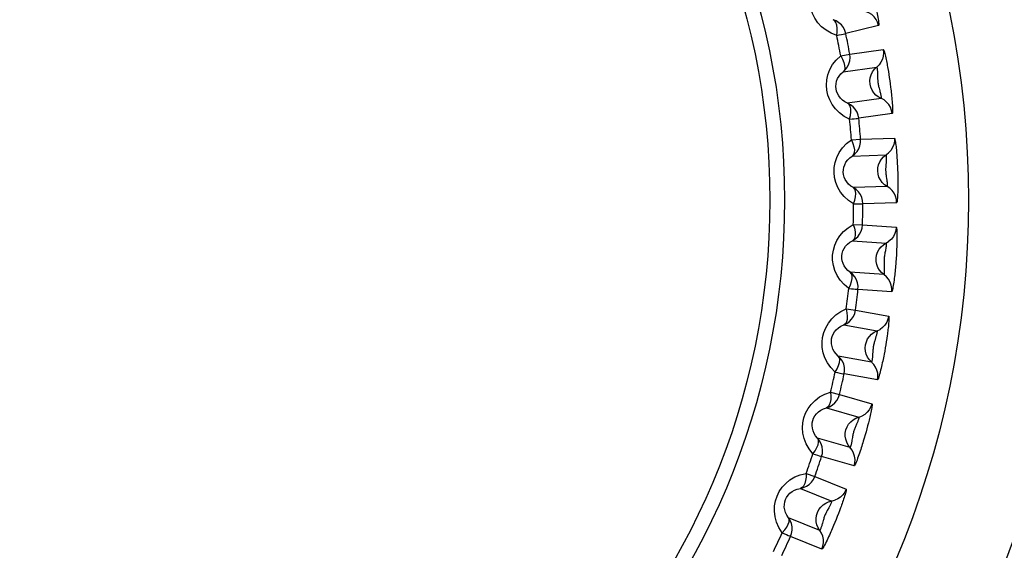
# Model space of a CAD drawing. Header units: millimetres. Extents: x -131 to 719, y -272 to 510.
# Tile 67 of 102: x 224 to 233, y 161 to 166. Entities that reach past the tile are written whole.
import ezdxf

# ---------------------------------------------------------------- set-up
doc = ezdxf.new("R2010")
doc.units = ezdxf.units.MM
doc.header["$LTSCALE"] = 23.1
doc.layers.get('0').update_dxf_attribs({"linetype": 'CONTINUOUS'})

msp = doc.modelspace()

# ---------------------------------------------------------------- linework, layer by layer
at = {"color": 7}
for p, q in [((232.0505, 165.8725), (231.7312, 165.7928)), ((231.6818, 165.5764), (231.7702, 165.5924)), ((231.7702, 165.5924), (232.0961, 165.6381)), ((231.7067, 165.4207), (232.0325, 165.4666)), ((232.0401, 165.3966), (232.0407, 165.3668)), ((232.1406, 165.4531), (232.1456, 165.4238)), ((232.1456, 165.4238), (232.1504, 165.3939)), ((232.1504, 165.3939), (232.155, 165.3637)), ((232.155, 165.3637), (232.1594, 165.3334)), ((232.1594, 165.3334), (232.1637, 165.3026)), ((232.0754, 165.1613), (231.7496, 165.1156)), ((232.1838, 165.0139), (231.8579, 164.968)), ((231.7862, 164.758), (231.8757, 164.7647)), ((231.8757, 164.7647), (232.2046, 164.776)), ((231.7947, 164.6006), (232.1234, 164.6121)), ((232.1237, 164.5417), (232.1212, 164.512)), ((232.2295, 164.5874), (232.2314, 164.5578)), ((232.2314, 164.5578), (232.2331, 164.5275)), ((232.2331, 164.5275), (232.2346, 164.497)), ((232.2346, 164.497), (232.2358, 164.4664)), ((232.2358, 164.4664), (232.2368, 164.4353)), ((232.1342, 164.304), (231.8054, 164.2926)), ((232.2266, 164.1461), (231.8977, 164.1345)), ((231.8044, 163.9332), (231.8942, 163.9304)), ((231.8942, 163.9304), (232.2224, 163.9073)), ((231.7964, 163.7757), (232.1246, 163.7528)), ((232.2237, 163.6371), (232.2215, 163.6025)), ((232.1031, 163.4452), (231.7749, 163.4683)), ((232.1785, 163.2786), (231.8502, 163.3014)), ((231.7364, 163.1109), (231.8253, 163.0988)), ((231.8253, 163.0988), (232.1493, 163.0416)), ((231.7119, 162.9551), (232.0359, 162.8981)), ((232.0215, 162.8292), (232.0129, 162.8007)), ((232.1302, 162.8225), (232.1256, 162.7925)), ((232.1345, 162.8519), (232.1302, 162.8225)), ((232.1155, 162.7322), (232.11, 162.7016)), ((232.1206, 162.7624), (232.1155, 162.7322)), ((232.1256, 162.7925), (232.1206, 162.7624)), ((231.9823, 162.5945), (231.6584, 162.6517)), ((232.0399, 162.4208), (231.7158, 162.4778)), ((231.5827, 162.3003), (231.6699, 162.279)), ((231.6699, 162.279), (231.9862, 162.1881)), ((231.5421, 162.1479), (231.8583, 162.0573)), ((231.8369, 161.9903), (231.8253, 161.9628)), ((231.9365, 161.943), (231.9284, 161.9135)), ((231.9443, 161.9723), (231.9365, 161.943)), ((231.9516, 162.0011), (231.9443, 161.9723)), ((231.7734, 161.761), (231.4572, 161.8517)), ((231.9202, 161.8841), (231.9115, 161.8541)), ((231.9284, 161.9135), (231.9202, 161.8841)), ((231.8124, 161.5823), (231.4961, 161.6728)), ((231.3452, 161.5102), (231.4296, 161.4799)), ((231.4296, 161.4799), (231.7347, 161.3565)), ((231.2889, 161.3629), (231.5939, 161.2397)), ((231.5655, 161.1753), (231.5512, 161.1492)), ((231.6808, 161.1741), (231.6704, 161.1462)), ((231.4784, 160.9539), (231.1734, 161.0772)), ((231.6486, 161.0894), (231.6373, 161.061)), ((231.6597, 161.1178), (231.6486, 161.0894)), ((231.6704, 161.1462), (231.6597, 161.1178)), ((231.6373, 161.061), (231.6255, 161.0321)), ((231.4986, 160.7721), (231.1934, 160.8952))]:
    msp.add_line(p, q, dxfattribs=at)
for points in [[(231.6433, 165.7745), (231.5878, 165.7965), (231.5387, 165.8246), (231.4957, 165.8595), (231.4594, 165.8991), (231.4305, 165.9419), (231.4085, 165.9872), (231.3934, 166.0335), (231.385, 166.0816), (231.3832, 166.132), (231.3887, 166.1834), (231.4021, 166.2354), (231.4237, 166.2863), (231.4539, 166.3341), (231.4925, 166.3795)], [(231.9913, 166.194), (231.9999, 166.1595), (232.0042, 166.1416), (232.0084, 166.1235), (232.0126, 166.1055), (232.0165, 166.0882), (232.0202, 166.0712), (232.0237, 166.0547), (232.0272, 166.0383), (232.0306, 166.0213), (232.034, 166.0041), (232.0374, 165.9865), (232.0405, 165.9689), (232.0435, 165.9515), (232.0462, 165.9347), (232.0485, 165.9188), (232.0503, 165.9043), (232.0516, 165.8916), (232.0521, 165.8816), (232.0517, 165.8754), (232.0505, 165.8725)], [(232.0505, 165.8725), (232.0412, 165.9031), (232.0267, 165.9315), (232.0073, 165.9569), (231.9838, 165.9785), (231.9568, 165.9956), (231.8988, 166.0193)], [(231.6433, 165.7745), (231.6473, 165.8114), (231.6481, 165.8458), (231.6439, 165.8759), (231.6355, 165.9004), (231.624, 165.918), (231.6081, 165.9282)], [(231.7312, 165.7928), (231.722, 165.8234), (231.7075, 165.8518), (231.6881, 165.8773), (231.6646, 165.899), (231.6377, 165.9161), (231.6081, 165.9282)], [(231.6433, 165.7745), (231.6674, 165.7793), (231.6883, 165.7838), (231.7056, 165.7875), (231.7187, 165.7902), (231.7273, 165.792), (231.7312, 165.7928)], [(231.7067, 165.4207), (231.7296, 165.443), (231.7482, 165.469), (231.7619, 165.4979), (231.7703, 165.5287), (231.773, 165.5606), (231.7702, 165.5924)], [(232.0961, 165.6381), (232.0989, 165.6063), (232.0961, 165.5744), (232.0877, 165.5436), (232.0739, 165.5148), (232.0554, 165.4888)], [(232.0961, 165.6381), (232.0981, 165.636), (232.1006, 165.631), (232.1036, 165.6227), (232.1068, 165.6119), (232.1102, 165.5997), (232.1136, 165.5861), (232.117, 165.5717), (232.1204, 165.5567), (232.1237, 165.5415), (232.1268, 165.5262), (232.1298, 165.5112), (232.1327, 165.4964), (232.1354, 165.4819), (232.138, 165.4676), (232.1406, 165.4531)], [(231.7686, 164.959), (231.7158, 164.9866), (231.67, 165.0196), (231.6309, 165.0587), (231.599, 165.1017), (231.5746, 165.1472), (231.5575, 165.1945), (231.5472, 165.2423), (231.5438, 165.291), (231.5472, 165.3412), (231.5579, 165.3917), (231.5767, 165.4422), (231.6035, 165.4907), (231.6386, 165.5352), (231.6818, 165.5764)], [(231.6818, 165.5764), (231.6993, 165.5437), (231.7129, 165.5121), (231.7203, 165.4826), (231.7218, 165.4568), (231.7176, 165.4362), (231.7067, 165.4207)], [(232.0482, 165.1757), (232.0239, 165.1946), (232.0032, 165.2174), (231.9866, 165.2434), (231.9747, 165.2718), (231.9678, 165.3018), (231.9662, 165.3326), (231.9698, 165.3632), (231.9785, 165.3927), (231.9922, 165.4203), (232.0103, 165.4452), (232.0554, 165.4888)], [(231.7496, 165.1156), (231.7226, 165.1287), (231.6989, 165.1452), (231.6787, 165.1644), (231.6624, 165.1857), (231.65, 165.2081), (231.6413, 165.2314), (231.6362, 165.255), (231.6345, 165.2791), (231.6364, 165.3039), (231.6421, 165.3289), (231.6519, 165.3539), (231.666, 165.3781), (231.6843, 165.4006), (231.7067, 165.4207)], [(232.0325, 165.4666), (232.0332, 165.4658), (232.034, 165.4636), (232.0349, 165.46), (232.0357, 165.4555), (232.0365, 165.4502), (232.0372, 165.4443), (232.0379, 165.438), (232.0385, 165.4314), (232.0389, 165.4245), (232.0394, 165.4175), (232.0397, 165.4106), (232.0399, 165.4036), (232.0401, 165.3966)], [(232.0407, 165.3668), (232.041, 165.3587), (232.0413, 165.3503), (232.0418, 165.3418), (232.0424, 165.333), (232.0433, 165.3242), (232.0444, 165.3153), (232.0457, 165.3064), (232.0472, 165.2973), (232.049, 165.2882), (232.051, 165.279), (232.0532, 165.2698), (232.0555, 165.2608), (232.0622, 165.2355)], [(232.1637, 165.3026), (232.1679, 165.2701), (232.17, 165.2532), (232.172, 165.2362), (232.1739, 165.2192), (232.1758, 165.2023), (232.1775, 165.1852), (232.1792, 165.1677), (232.1808, 165.15), (232.1824, 165.1318), (232.1837, 165.1136), (232.1849, 165.0956), (232.1859, 165.0782), (232.1866, 165.0617), (232.1869, 165.0466), (232.1868, 165.0335), (232.1863, 165.0231), (232.1853, 165.0167), (232.1838, 165.0139)], [(232.0622, 165.2355), (232.0643, 165.2274), (232.0663, 165.2193), (232.0683, 165.2111), (232.0701, 165.2032), (232.0717, 165.1954), (232.0731, 165.188), (232.0743, 165.181), (232.0752, 165.1748), (232.0758, 165.1693), (232.076, 165.165), (232.0759, 165.1623), (232.0754, 165.1613)], [(231.7686, 164.959), (231.7764, 164.9953), (231.7808, 165.0294), (231.7797, 165.0598), (231.774, 165.085), (231.7644, 165.1037), (231.7496, 165.1156)], [(231.8579, 164.968), (231.8519, 164.9994), (231.8405, 165.0292), (231.8239, 165.0566), (231.8028, 165.0806), (231.7778, 165.1004), (231.7496, 165.1156)], [(232.1838, 165.0139), (232.1777, 165.0453), (232.1662, 165.0751), (232.1497, 165.1024), (232.1285, 165.1263), (232.1035, 165.1462), (232.0482, 165.1757)], [(231.7686, 164.959), (231.7931, 164.9613), (231.8143, 164.9636), (231.8319, 164.9654), (231.8452, 164.9667), (231.8539, 164.9677), (231.8579, 164.968)], [(231.808, 164.1349), (231.7583, 164.1679), (231.7162, 164.2054), (231.6814, 164.2484), (231.6541, 164.2946), (231.6347, 164.3424), (231.6226, 164.3912), (231.6173, 164.4397), (231.6191, 164.4886), (231.6277, 164.5382), (231.6436, 164.5873), (231.6676, 164.6355), (231.6994, 164.681), (231.7389, 164.7215), (231.7862, 164.758)], [(231.7862, 164.758), (231.8002, 164.7236), (231.8104, 164.6908), (231.8146, 164.6607), (231.8134, 164.6349), (231.8071, 164.6148), (231.7947, 164.6006)], [(231.7947, 164.6006), (231.8198, 164.6203), (231.841, 164.6442), (231.8576, 164.6715), (231.8692, 164.7013), (231.8753, 164.7327), (231.8757, 164.7647)], [(232.2046, 164.776), (232.2041, 164.7441), (232.1979, 164.7127), (232.1864, 164.683), (232.1697, 164.6557), (232.1485, 164.6318)], [(232.2046, 164.776), (232.2064, 164.7738), (232.2084, 164.7685), (232.2105, 164.7599), (232.2126, 164.7489), (232.2146, 164.7364), (232.2166, 164.7225), (232.2185, 164.7078), (232.2203, 164.6926), (232.222, 164.6771), (232.2235, 164.6615), (232.2249, 164.6463), (232.2262, 164.6313), (232.2274, 164.6166), (232.2285, 164.6021), (232.2295, 164.5874)], [(232.1087, 164.3212), (232.0865, 164.3425), (232.0682, 164.3673), (232.0545, 164.3949), (232.0456, 164.4244), (232.0419, 164.455), (232.0435, 164.4858), (232.0503, 164.5158), (232.062, 164.5443), (232.0785, 164.5703), (232.0992, 164.5931), (232.1485, 164.6318)], [(231.8054, 164.2926), (231.7799, 164.3085), (231.7581, 164.3274), (231.7401, 164.3486), (231.726, 164.3714), (231.716, 164.395), (231.7098, 164.4191), (231.7072, 164.4431), (231.7081, 164.4672), (231.7125, 164.4917), (231.7208, 164.516), (231.7332, 164.5398), (231.7497, 164.5624), (231.7703, 164.5829), (231.7947, 164.6006)], [(232.1234, 164.6121), (232.1241, 164.6113), (232.1246, 164.609), (232.1251, 164.6054), (232.1255, 164.6007), (232.1257, 164.5954), (232.1258, 164.5895), (232.1258, 164.5831), (232.1257, 164.5765), (232.1255, 164.5696), (232.1251, 164.5626), (232.1247, 164.5556), (232.1243, 164.5487), (232.1237, 164.5417)], [(232.1212, 164.512), (232.1206, 164.5039), (232.1201, 164.4956), (232.1197, 164.487), (232.1194, 164.4783), (232.1193, 164.4694), (232.1194, 164.4604), (232.1198, 164.4514), (232.1204, 164.4422), (232.1212, 164.433), (232.1223, 164.4236), (232.1235, 164.4142), (232.1248, 164.4051), (232.1288, 164.3792)], [(232.2368, 164.4353), (232.2376, 164.4025), (232.2379, 164.3855), (232.2381, 164.3684), (232.2382, 164.3512), (232.2383, 164.3342), (232.2383, 164.3171), (232.2381, 164.2996), (232.2379, 164.2817), (232.2375, 164.2635), (232.237, 164.2453), (232.2363, 164.2272), (232.2354, 164.2098), (232.2344, 164.1933), (232.2331, 164.1783), (232.2317, 164.1652), (232.2301, 164.155), (232.2284, 164.1488), (232.2266, 164.1461)], [(232.1288, 164.3792), (232.1301, 164.3709), (232.1313, 164.3626), (232.1323, 164.3543), (232.1333, 164.3462), (232.1341, 164.3383), (232.1347, 164.3308), (232.1352, 164.3238), (232.1354, 164.3174), (232.1354, 164.3119), (232.1352, 164.3077), (232.1348, 164.305), (232.1342, 164.304)], [(231.808, 164.1349), (231.8195, 164.1702), (231.8274, 164.2036), (231.8295, 164.234), (231.8265, 164.2596), (231.8189, 164.2793), (231.8055, 164.2926)], [(231.8977, 164.1345), (231.895, 164.1664), (231.8868, 164.1972), (231.8732, 164.2262), (231.8547, 164.2522), (231.8319, 164.2746), (231.8055, 164.2926)], [(232.2266, 164.1461), (232.2238, 164.1779), (232.2155, 164.2088), (232.2019, 164.2377), (232.1834, 164.2637), (232.1606, 164.286), (232.1087, 164.3212)], [(231.808, 164.1349), (231.8325, 164.1346), (231.8539, 164.1347), (231.8716, 164.1347), (231.8849, 164.1346), (231.8937, 164.1346), (231.8977, 164.1345)], [(231.761, 163.3112), (231.715, 163.3492), (231.6771, 163.3909), (231.647, 163.4373), (231.6247, 163.4861), (231.6103, 163.5356), (231.6034, 163.5854), (231.6032, 163.6343), (231.6101, 163.6827), (231.6238, 163.7311), (231.6448, 163.7783), (231.6737, 163.8237), (231.71, 163.8656), (231.7536, 163.9018), (231.8044, 163.9332)], [(231.8044, 163.9332), (231.8147, 163.8975), (231.8215, 163.8638), (231.8226, 163.8334), (231.8186, 163.8079), (231.8103, 163.7885), (231.7964, 163.7757)], [(231.7964, 163.7757), (231.8234, 163.7927), (231.847, 163.8143), (231.8664, 163.8397), (231.881, 163.8681), (231.8904, 163.8987), (231.8942, 163.9304)], [(232.2224, 163.9073), (232.2186, 163.8756), (232.2092, 163.8451), (232.1946, 163.8167), (232.1752, 163.7913), (232.1516, 163.7698)], [(232.2224, 163.9073), (232.2242, 163.9046), (232.2258, 163.897), (232.2272, 163.8841), (232.2282, 163.8673), (232.2289, 163.8476), (232.2293, 163.8261), (232.2293, 163.804), (232.2291, 163.7814), (232.2287, 163.7589), (232.2282, 163.7366), (232.2274, 163.715), (232.2266, 163.694), (232.2257, 163.6741), (232.2247, 163.655), (232.2237, 163.6371)], [(231.7749, 163.4683), (231.7512, 163.4867), (231.7314, 163.5078), (231.7157, 163.5308), (231.7042, 163.555), (231.6967, 163.5795), (231.693, 163.6041), (231.6929, 163.6282), (231.6963, 163.6521), (231.7033, 163.676), (231.7141, 163.6993), (231.7289, 163.7217), (231.7477, 163.7424), (231.7703, 163.7606), (231.7964, 163.7757)], [(232.0795, 163.465), (232.0596, 163.4886), (232.0441, 163.5152), (232.0333, 163.544), (232.0276, 163.5743), (232.0271, 163.6051), (232.0318, 163.6355), (232.0417, 163.6647), (232.0564, 163.6918), (232.0755, 163.7159), (232.0985, 163.7365), (232.1516, 163.7698)], [(232.1246, 163.7528), (232.1252, 163.7517), (232.1255, 163.7485), (232.1254, 163.7432), (232.1251, 163.7361), (232.1243, 163.7278), (232.1233, 163.7186), (232.122, 163.7089), (232.1204, 163.6988), (232.1185, 163.6885), (232.1166, 163.678), (232.1126, 163.6569)], [(232.1126, 163.6569), (232.1106, 163.6464), (232.1089, 163.6361), (232.1074, 163.6261), (232.1061, 163.6161), (232.1051, 163.6061), (232.1043, 163.5959), (232.1038, 163.5853), (232.1036, 163.5747), (232.1037, 163.5642), (232.104, 163.554), (232.1044, 163.5444), (232.1048, 163.5354), (232.1053, 163.5269)], [(232.2215, 163.6025), (232.219, 163.5671), (232.2175, 163.5487), (232.216, 163.5301), (232.2144, 163.5118), (232.2127, 163.4941), (232.211, 163.4768), (232.2093, 163.46), (232.2075, 163.4433), (232.2055, 163.4262), (232.2034, 163.4087), (232.2012, 163.391), (232.1988, 163.3732), (232.1962, 163.3558), (232.1936, 163.339), (232.1908, 163.3232), (232.1881, 163.3088), (232.1854, 163.2964), (232.1828, 163.2867), (232.1805, 163.2809), (232.1785, 163.2786)], [(231.761, 163.3112), (231.7761, 163.3451), (231.7875, 163.3775), (231.7928, 163.4075), (231.7924, 163.4333), (231.7869, 163.4536), (231.7749, 163.4683)], [(231.8502, 163.3014), (231.8508, 163.3334), (231.8458, 163.3649), (231.8353, 163.3951), (231.8197, 163.423), (231.7993, 163.4476), (231.7749, 163.4683)], [(232.1053, 163.5269), (232.106, 163.5104), (232.1063, 163.5022), (232.1065, 163.494), (232.1066, 163.486), (232.1065, 163.4783), (232.1064, 163.471), (232.1061, 163.4641), (232.1056, 163.458), (232.1051, 163.4527), (232.1045, 163.4487), (232.1038, 163.4461), (232.1031, 163.4452)], [(232.1785, 163.2786), (232.1791, 163.3105), (232.174, 163.3421), (232.1635, 163.3722), (232.1478, 163.4), (232.1274, 163.4246), (232.0795, 163.465)], [(231.761, 163.3112), (231.7854, 163.3083), (231.8066, 163.3062), (231.8242, 163.3043), (231.8375, 163.3028), (231.8462, 163.3019), (231.8502, 163.3014)], [(231.6281, 162.4969), (231.5864, 162.5395), (231.553, 162.585), (231.5279, 162.6342), (231.5108, 162.6851), (231.5018, 162.7358), (231.5001, 162.7861), (231.505, 162.8347), (231.5169, 162.8821), (231.5356, 162.9288), (231.5614, 162.9736), (231.5949, 163.0157), (231.6354, 163.0536), (231.6825, 163.0851), (231.7364, 163.1109)], [(231.7364, 163.1109), (231.7429, 163.0744), (231.746, 163.0402), (231.7439, 163.0098), (231.7374, 162.9848), (231.7271, 162.9664), (231.7119, 162.9551)], [(231.7119, 162.9551), (231.7406, 162.9693), (231.7663, 162.9883), (231.7882, 163.0115), (231.8057, 163.0382), (231.8182, 163.0677), (231.8253, 163.0988)], [(232.1493, 163.0416), (232.1422, 163.0104), (232.1297, 162.981), (232.1122, 162.9543), (232.0902, 162.9311), (232.0645, 162.9122)], [(232.1493, 163.0416), (232.1507, 163.039), (232.1515, 163.0334), (232.1518, 163.0245), (232.1515, 163.0134), (232.1509, 163.0007), (232.15, 162.9867), (232.1488, 162.972), (232.1474, 162.9567), (232.1458, 162.9411), (232.144, 162.9256), (232.1423, 162.9104), (232.1404, 162.8955), (232.1385, 162.8809), (232.1366, 162.8664), (232.1345, 162.8519)], [(231.6584, 162.6517), (231.6368, 162.6725), (231.6193, 162.6956), (231.6061, 162.7201), (231.5971, 162.7453), (231.5922, 162.7704), (231.5912, 162.7953), (231.5936, 162.8193), (231.5995, 162.8427), (231.6089, 162.8657), (231.6221, 162.8878), (231.6392, 162.9085), (231.66, 162.9271), (231.6844, 162.9429), (231.7119, 162.9551)], [(231.961, 162.6166), (231.9437, 162.6421), (231.931, 162.6702), (231.9233, 162.7), (231.9207, 162.7307), (231.9235, 162.7614), (231.9314, 162.7911), (231.9443, 162.8191), (231.9617, 162.8445), (231.9833, 162.8666), (232.0082, 162.8846), (232.0645, 162.9122)], [(232.0359, 162.8981), (232.0363, 162.8971), (232.0364, 162.8948), (232.0361, 162.8911), (232.0355, 162.8865), (232.0346, 162.8813), (232.0335, 162.8755), (232.0322, 162.8692), (232.0307, 162.8627), (232.029, 162.8561), (232.0273, 162.8493), (232.0254, 162.8426), (232.0235, 162.8359), (232.0215, 162.8292)], [(232.0129, 162.8007), (232.0106, 162.7929), (232.0084, 162.7848), (232.0062, 162.7765), (232.0041, 162.768), (232.0022, 162.7594), (232.0004, 162.7506), (231.9989, 162.7416), (231.9976, 162.7325), (231.9965, 162.7233), (231.9955, 162.7139), (231.9948, 162.7045), (231.9942, 162.6953), (231.9927, 162.6692)], [(232.11, 162.7016), (232.1039, 162.6693), (232.1007, 162.6527), (232.0974, 162.6359), (232.094, 162.6191), (232.0905, 162.6024), (232.0869, 162.5857), (232.0831, 162.5685), (232.0792, 162.5511), (232.075, 162.5334), (232.0707, 162.5157), (232.0663, 162.4982), (232.0618, 162.4813), (232.0573, 162.4654), (232.053, 162.451), (232.0489, 162.4385), (232.0452, 162.4288), (232.0422, 162.423), (232.0399, 162.4208)], [(231.6281, 162.4969), (231.6467, 162.529), (231.6614, 162.5601), (231.6698, 162.5893), (231.6722, 162.6151), (231.6688, 162.6359), (231.6584, 162.6516)], [(231.7158, 162.4778), (231.7198, 162.5096), (231.7181, 162.5415), (231.7108, 162.5726), (231.6982, 162.6019), (231.6805, 162.6286), (231.6584, 162.6516)], [(232.0399, 162.4208), (232.0438, 162.4525), (232.0421, 162.4844), (232.0348, 162.5155), (232.0221, 162.5448), (232.0044, 162.5714), (231.961, 162.6166)], [(231.9927, 162.6692), (231.9922, 162.6608), (231.9917, 162.6524), (231.991, 162.6441), (231.9902, 162.6359), (231.9894, 162.6281), (231.9884, 162.6206), (231.9874, 162.6136), (231.9863, 162.6074), (231.9852, 162.602), (231.9841, 162.5978), (231.9831, 162.5953), (231.9823, 162.5945)], [(231.6281, 162.4969), (231.6521, 162.4915), (231.673, 162.4872), (231.6902, 162.4834), (231.7033, 162.4806), (231.7119, 162.4788), (231.7158, 162.4778)], [(231.4109, 161.701), (231.3738, 161.7477), (231.3454, 161.7964), (231.3256, 161.848), (231.3139, 161.9004), (231.3102, 161.9518), (231.3138, 162.002), (231.3238, 162.0498), (231.3405, 162.0957), (231.364, 162.1402), (231.3944, 162.182), (231.4321, 162.2204), (231.4763, 162.2539), (231.5264, 162.2803), (231.5827, 162.3003)], [(231.5827, 162.3003), (231.5854, 162.2633), (231.5849, 162.2289), (231.5797, 162.199), (231.5705, 162.1748), (231.5583, 162.1576), (231.5421, 162.1479)], [(231.5421, 162.1479), (231.5721, 162.159), (231.5996, 162.1752), (231.6239, 162.196), (231.6441, 162.2208), (231.6596, 162.2487), (231.6699, 162.279)], [(231.4572, 161.8517), (231.4378, 161.8747), (231.4229, 161.8995), (231.4123, 161.9252), (231.406, 161.9512), (231.4038, 161.9768), (231.4053, 162.0016), (231.4102, 162.0252), (231.4185, 162.0479), (231.4303, 162.0698), (231.4457, 162.0903), (231.4649, 162.1092), (231.4876, 162.1255), (231.5134, 162.1386), (231.5421, 162.1479)], [(231.9862, 162.1881), (231.9758, 162.1579), (231.9603, 162.13), (231.9401, 162.1053), (231.9158, 162.0845), (231.8883, 162.0684)], [(231.9862, 162.1881), (231.9872, 162.1854), (231.9875, 162.1798), (231.9868, 162.171), (231.9854, 162.1599), (231.9835, 162.1473), (231.9811, 162.1336), (231.9783, 162.119), (231.9753, 162.1039), (231.9721, 162.0887), (231.9688, 162.0734), (231.9654, 162.0585), (231.962, 162.0438), (231.9586, 162.0295), (231.9552, 162.0153), (231.9516, 162.0011)], [(231.7544, 161.7852), (231.7399, 161.8124), (231.7302, 161.8416), (231.7256, 161.8721), (231.7263, 161.9029), (231.7323, 161.9331), (231.7433, 161.9619), (231.759, 161.9884), (231.779, 162.0118), (231.8027, 162.0315), (231.8294, 162.0468), (231.8883, 162.0684)], [(231.8583, 162.0573), (231.8587, 162.0563), (231.8585, 162.054), (231.8578, 162.0504), (231.8568, 162.0459), (231.8553, 162.0407), (231.8536, 162.0351), (231.8517, 162.029), (231.8495, 162.0227), (231.8471, 162.0163), (231.8447, 162.0097), (231.8421, 162.0032), (231.8395, 161.9967), (231.8369, 161.9903)], [(231.8253, 161.9628), (231.8222, 161.9553), (231.8191, 161.9475), (231.8161, 161.9395), (231.8131, 161.9313), (231.8103, 161.9229), (231.8077, 161.9143), (231.8052, 161.9056), (231.803, 161.8967), (231.8009, 161.8876), (231.799, 161.8784), (231.7972, 161.8691), (231.7957, 161.86), (231.7915, 161.8342)], [(231.4109, 161.701), (231.4327, 161.7309), (231.4506, 161.7603), (231.462, 161.7885), (231.467, 161.8139), (231.4658, 161.8349), (231.4572, 161.8517)], [(231.4961, 161.6728), (231.5034, 161.704), (231.505, 161.7359), (231.501, 161.7676), (231.4915, 161.7981), (231.4767, 161.8264), (231.4572, 161.8517)], [(231.9115, 161.8541), (231.9021, 161.8227), (231.8972, 161.8065), (231.8921, 161.7901), (231.8869, 161.7738), (231.8817, 161.7576), (231.8764, 161.7413), (231.8709, 161.7246), (231.8651, 161.7078), (231.8591, 161.6905), (231.853, 161.6734), (231.8467, 161.6564), (231.8405, 161.6401), (231.8344, 161.6247), (231.8286, 161.6109), (231.8232, 161.5989), (231.8185, 161.5896), (231.815, 161.5842), (231.8124, 161.5823)], [(231.8124, 161.5823), (231.8197, 161.6134), (231.8213, 161.6453), (231.8173, 161.677), (231.8077, 161.7074), (231.7929, 161.7357), (231.7544, 161.7852)], [(231.7915, 161.8342), (231.7901, 161.8259), (231.7887, 161.8176), (231.7872, 161.8094), (231.7856, 161.8014), (231.7839, 161.7936), (231.7821, 161.7863), (231.7804, 161.7795), (231.7787, 161.7734), (231.777, 161.7681), (231.7755, 161.7641), (231.7742, 161.7617), (231.7734, 161.761)], [(231.4109, 161.701), (231.4341, 161.6931), (231.4544, 161.6866), (231.4712, 161.6811), (231.4839, 161.6769), (231.4923, 161.6742), (231.4961, 161.6728)], [(231.1116, 160.9321), (231.0796, 160.9826), (231.0563, 161.0342), (231.0421, 161.0877), (231.036, 161.1412), (231.0378, 161.1929), (231.0467, 161.2425), (231.0617, 161.2888), (231.0831, 161.3324), (231.1113, 161.3743), (231.146, 161.4127), (231.1874, 161.4468), (231.2348, 161.4753), (231.2872, 161.4962), (231.3452, 161.5102)], [(231.3452, 161.5102), (231.3439, 161.4731), (231.3399, 161.439), (231.3316, 161.4097), (231.3199, 161.3866), (231.306, 161.3708), (231.2889, 161.3629)], [(231.2889, 161.3629), (231.3198, 161.3708), (231.3489, 161.384), (231.3752, 161.4021), (231.3979, 161.4247), (231.4162, 161.4509), (231.4296, 161.4799)], [(231.1734, 161.0772), (231.1565, 161.1021), (231.1442, 161.1284), (231.1364, 161.1552), (231.1329, 161.1818), (231.1334, 161.2075), (231.1376, 161.2321), (231.145, 161.2549), (231.1556, 161.2765), (231.1697, 161.2971), (231.1872, 161.3159), (231.2082, 161.3326), (231.2324, 161.3464), (231.2594, 161.3567), (231.2889, 161.3629)], [(231.7347, 161.3565), (231.7212, 161.3275), (231.7029, 161.3014), (231.6802, 161.2789), (231.6539, 161.2608), (231.6248, 161.2476)], [(231.7347, 161.3565), (231.7355, 161.3537), (231.7351, 161.3481), (231.7335, 161.3393), (231.731, 161.3285), (231.7277, 161.3162), (231.7239, 161.3027), (231.7197, 161.2885), (231.7151, 161.2739), (231.7103, 161.259), (231.7054, 161.2442), (231.7005, 161.2297), (231.6956, 161.2155), (231.6907, 161.2016), (231.6858, 161.1878), (231.6808, 161.1741)], [(231.4621, 160.98), (231.4505, 161.0085), (231.4439, 161.0386), (231.4425, 161.0694), (231.4465, 161.0999), (231.4555, 161.1294), (231.4695, 161.1569), (231.4879, 161.1816), (231.5102, 161.2028), (231.5359, 161.2198), (231.564, 161.2323), (231.6248, 161.2476)], [(231.5939, 161.2397), (231.5941, 161.2387), (231.5937, 161.2364), (231.5927, 161.2329), (231.5911, 161.2285), (231.5892, 161.2235), (231.5869, 161.2181), (231.5843, 161.2123), (231.5815, 161.2062), (231.5784, 161.2001), (231.5753, 161.1938), (231.5721, 161.1876), (231.5688, 161.1814), (231.5655, 161.1753)], [(231.1116, 160.9321), (231.1365, 160.9596), (231.1573, 160.987), (231.1716, 161.0138), (231.1793, 161.0385), (231.1803, 161.0596), (231.1734, 161.0772)], [(231.1934, 160.8952), (231.2039, 160.9254), (231.2089, 160.957), (231.2083, 160.989), (231.202, 161.0203), (231.1902, 161.05), (231.1734, 161.0772)], [(231.5512, 161.1492), (231.5473, 161.1421), (231.5434, 161.1347), (231.5396, 161.127), (231.5357, 161.1191), (231.5321, 161.111), (231.5285, 161.1028), (231.5252, 161.0944), (231.522, 161.0858), (231.519, 161.077), (231.5161, 161.068), (231.5134, 161.059), (231.5109, 161.0501), (231.5041, 161.0248)], [(231.4986, 160.7721), (231.509, 160.8023), (231.514, 160.8338), (231.5133, 160.8658), (231.507, 160.8971), (231.4952, 160.9267), (231.4621, 160.98)], [(231.5041, 161.0248), (231.5018, 161.0167), (231.4995, 161.0086), (231.4972, 161.0006), (231.4947, 160.9928), (231.4923, 160.9853), (231.4898, 160.9781), (231.4873, 160.9715), (231.485, 160.9657), (231.4827, 160.9606), (231.4808, 160.9568), (231.4793, 160.9545), (231.4784, 160.9539)], [(231.6255, 161.0321), (231.6129, 161.0018), (231.6063, 160.9862), (231.5995, 160.9705), (231.5927, 160.9547), (231.5858, 160.9392), (231.5788, 160.9235), (231.5716, 160.9076), (231.5641, 160.8914), (231.5563, 160.8749), (231.5484, 160.8584), (231.5404, 160.8422), (231.5326, 160.8267), (231.5249, 160.812), (231.5177, 160.7988), (231.511, 160.7875), (231.5054, 160.7788), (231.5013, 160.7738), (231.4986, 160.7721)], [(231.1116, 160.9321), (231.1339, 160.9218), (231.1535, 160.9132), (231.1696, 160.906), (231.1818, 160.9005), (231.1898, 160.897), (231.1934, 160.8952)]]:
    msp.add_lwpolyline(points, dxfattribs=at)
for radius in [9, 7.2092, 7.0658]:
    msp.add_circle((223.9258, 164.1716), radius, dxfattribs=at)
for radius, start, end in [(11, 312.5, 227.5), (10, 312.5, 227.5), (7.8823, 10.26656, 11.73344), (7.972, 10.26656, 11.73342), (7.8823, 4.26656, 5.73344), (7.972, 4.26656, 5.73344), (7.8823, 358.26656, 359.73344), (7.972, 358.26656, 359.73344), (7.8823, 352.26656, 353.73344), (7.972, 352.26656, 353.73344), (7.8823, 346.26656, 347.73344), (7.972, 346.26656, 347.73344), (7.8823, 340.26656, 341.73344), (7.972, 340.26656, 341.73344), (7.8823, 334.26656, 335.73344), (7.972, 334.26656, 335.73344)]:
    msp.add_arc((223.9258, 164.1716), radius, start, end, dxfattribs=at)

doc.saveas('drawing.dxf')
